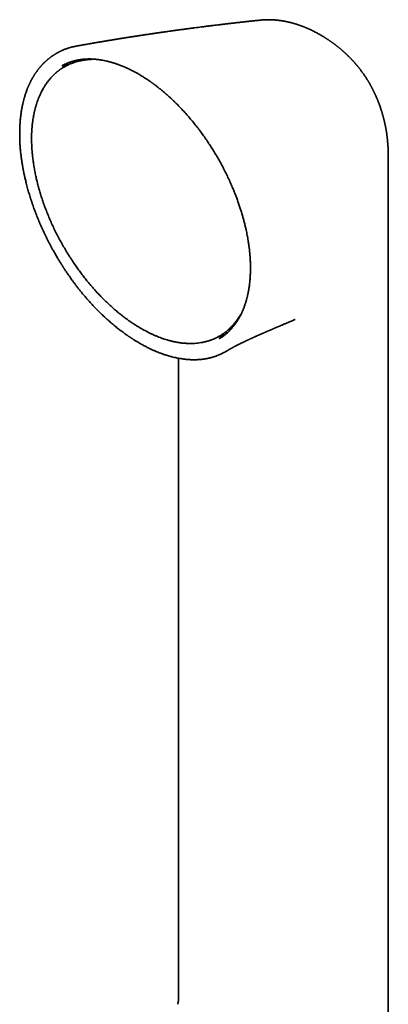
# Model space of a CAD drawing. Header units: millimetres. Extents: x 8 to 756, y 12 to 1057.
# Tile 13 of 28: x 670 to 708, y 357 to 459. Entities that reach past the tile are written whole.
import ezdxf

# ---------------------------------------------------------------- set-up
doc = ezdxf.new("R2010")
doc.units = ezdxf.units.MM

msp = doc.modelspace()

# ---------------------------------------------------------------- linework, layer by layer
at = {"color": 7, "linetype": 'Continuous', "lineweight": 35}
for p, q in [((694.9, 459.28), (694.89, 459.28)), ((696.08, 459.3), (696.09, 459.3)), ((700.38, 458.09), (700.38, 458.09)), ((675.65, 456.58), (675.65, 456.58)), ((676.79, 455.16), (676.78, 455.16)), ((677.19, 455.19), (676.79, 455.16)), ((674.1, 454.51), (674.11, 454.52)), ((706.81, 451.4), (706.81, 451.38)), ((708.11, 433.36), (708.11, 444.71)), ((692.4, 428.11), (692.63, 428.44)), ((679.59, 427.48), (679.62, 427.46)), ((692.38, 428.09), (692.4, 428.11)), ((698.41, 428.12), (698.42, 428.12)), ((685.06, 424.39), (685.06, 424.39)), ((686.26, 424.09), (686.26, 357.41)), ((686.18, 356.85), (686.18, 356.86))]:
    msp.add_line(p, q, dxfattribs=at)
at = {"color": 7, "linetype": 'Continuous', "lineweight": 35, "flags": 128}
for points in [[(677.45, 455.21), (677.2, 455.2), (677.19, 455.19)], [(708.11, 335.87), (708.11, 380.25), (708.11, 433.36)], [(692.63, 428.44), (692.64, 428.45), (692.77, 428.65)]]:
    msp.add_lwpolyline(points, dxfattribs=at)
at = {"color": 7, "linetype": 'Continuous', "lineweight": 35}
for points, knots in [([(694.89, 459.28), (694.87, 459.28), (694.79, 459.27), (694.65, 459.26), (694.5, 459.24), (694.37, 459.23), (694.26, 459.22), (694.17, 459.21), (694.08, 459.2), (693.99, 459.19), (693.87, 459.18), (693.75, 459.16), (693.61, 459.15), (693.46, 459.13), (693.32, 459.12), (693.2, 459.1), (693.09, 459.09), (692.99, 459.08), (692.91, 459.07), (692.84, 459.06), (692.78, 459.06), (692.74, 459.05), (692.7, 459.05), (692.66, 459.04), (692.61, 459.04), (692.56, 459.03), (692.49, 459.02), (692.42, 459.02), (692.33, 459.01), (692.2, 458.99), (692.04, 458.97), (691.86, 458.95), (691.69, 458.93), (691.54, 458.92), (691.41, 458.9), (691.3, 458.89), (691.2, 458.88), (691.11, 458.87), (691.03, 458.86), (690.94, 458.85), (690.84, 458.83), (690.74, 458.82), (690.62, 458.81), (690.49, 458.79), (690.3, 458.77), (690.05, 458.74), (689.8, 458.71), (689.61, 458.69), (689.5, 458.67), (689.39, 458.66), (689.3, 458.65), (689.22, 458.64), (689.14, 458.63), (689.07, 458.62), (688.98, 458.61), (688.88, 458.59), (688.76, 458.58), (688.45, 458.54), (688.14, 458.5), (687.81, 458.46), (687.68, 458.44), (687.56, 458.42), (687.46, 458.41), (687.38, 458.4), (687.32, 458.39), (687.26, 458.38), (687.2, 458.38), (687.14, 458.37), (687.06, 458.36), (686.92, 458.34), (686.74, 458.31), (686.51, 458.28), (686.3, 458.26), (686.1, 458.23), (685.88, 458.2), (685.66, 458.17), (685.41, 458.13), (685.19, 458.1), (684.98, 458.07), (684.79, 458.04), (684.61, 458.02), (684.47, 458), (684.37, 457.98), (684.29, 457.97), (684.22, 457.96), (684.17, 457.96), (684.13, 457.95), (684.08, 457.94), (684.03, 457.94), (683.97, 457.93), (683.9, 457.92), (683.82, 457.9), (683.72, 457.89), (683.59, 457.87), (683.43, 457.85), (683.25, 457.82), (683.05, 457.79), (682.89, 457.77), (682.75, 457.75), (682.65, 457.73), (682.55, 457.72), (682.47, 457.7), (682.41, 457.69), (682.36, 457.69), (682.33, 457.68), (682.3, 457.68), (682.26, 457.67), (682.21, 457.66), (682.14, 457.65), (682.04, 457.64), (681.93, 457.62), (681.82, 457.6), (681.69, 457.58), (681.57, 457.56), (681.44, 457.55), (681.31, 457.53), (681.19, 457.51), (681.07, 457.49), (680.96, 457.47), (680.88, 457.46), (680.81, 457.45), (680.76, 457.44), (680.71, 457.43), (680.65, 457.42), (680.58, 457.41), (680.49, 457.39), (680.39, 457.38), (680.25, 457.36), (680.1, 457.33), (679.92, 457.3), (679.78, 457.28), (679.65, 457.26), (679.55, 457.24), (679.45, 457.23), (679.35, 457.21), (679.25, 457.19), (679.13, 457.17), (678.99, 457.15), (678.83, 457.12), (678.66, 457.1), (678.51, 457.07), (678.38, 457.05), (678.26, 457.03), (678.15, 457.01), (678.04, 456.99), (677.93, 456.97), (677.84, 456.96), (677.77, 456.95), (677.71, 456.94), (677.66, 456.93), (677.6, 456.92), (677.54, 456.91), (677.46, 456.89), (677.38, 456.88), (677.28, 456.86), (677.18, 456.85), (677.09, 456.83), (676.99, 456.81), (676.84, 456.79), (676.65, 456.75), (676.46, 456.72), (676.33, 456.7), (676.26, 456.69), (676.19, 456.67), (676.12, 456.66), (676.05, 456.65), (675.98, 456.63), (675.88, 456.62), (675.78, 456.6), (675.7, 456.59), (675.66, 456.58), (675.65, 456.58)], [0, 0, 0, 0, 0.003657, 0.012597, 0.020458, 0.027242, 0.032948, 0.037574, 0.041123, 0.046581, 0.052527, 0.058972, 0.066023, 0.073785, 0.082261, 0.087589, 0.093164, 0.098529, 0.103189, 0.106589, 0.109481, 0.111865, 0.11374, 0.115584, 0.118022, 0.120866, 0.12424, 0.128145, 0.132579, 0.137439, 0.147878, 0.157539, 0.166422, 0.174525, 0.18079, 0.186501, 0.19166, 0.196267, 0.200323, 0.204618, 0.209535, 0.215294, 0.221656, 0.22809, 0.234577, 0.251012, 0.267336, 0.27366, 0.279926, 0.285667, 0.290596, 0.294434, 0.297865, 0.30186, 0.306499, 0.311782, 0.317709, 0.324114, 0.359996, 0.367281, 0.374284, 0.38049, 0.385893, 0.390493, 0.393069, 0.39559, 0.398617, 0.402161, 0.406224, 0.410805, 0.423488, 0.435164, 0.445899, 0.45628, 0.466446, 0.479339, 0.491789, 0.504675, 0.513778, 0.524029, 0.535428, 0.541123, 0.546204, 0.550464, 0.553904, 0.556522, 0.55872, 0.560876, 0.563534, 0.566694, 0.570356, 0.57452, 0.579186, 0.586554, 0.594843, 0.604045, 0.614161, 0.62519, 0.630333, 0.635652, 0.640842, 0.645187, 0.648659, 0.650774, 0.652367, 0.653914, 0.655625, 0.657501, 0.661894, 0.666987, 0.672751, 0.678848, 0.685185, 0.691761, 0.698578, 0.705037, 0.711698, 0.718176, 0.723639, 0.728056, 0.73143, 0.733556, 0.736044, 0.739261, 0.743207, 0.747882, 0.753286, 0.758984, 0.768771, 0.777698, 0.785766, 0.791703, 0.797234, 0.802369, 0.80716, 0.812338, 0.818147, 0.825801, 0.834309, 0.843108, 0.851955, 0.857879, 0.863824, 0.869791, 0.875778, 0.881403, 0.886206, 0.889983, 0.893028, 0.895373, 0.898025, 0.901477, 0.905308, 0.909799, 0.914921, 0.92014, 0.925266, 0.930297, 0.935233, 0.948323, 0.960602, 0.964466, 0.968213, 0.971844, 0.975359, 0.978832, 0.98297, 0.987639, 0.993052, 0.999209, 1, 1, 1, 1]), ([(696.09, 459.3), (696.04, 459.31), (695.96, 459.31), (695.86, 459.31), (695.77, 459.32), (695.7, 459.32), (695.64, 459.32), (695.58, 459.32), (695.53, 459.32), (695.47, 459.32), (695.4, 459.32), (695.34, 459.31), (695.27, 459.31), (695.2, 459.31), (695.11, 459.3), (695.03, 459.29), (694.97, 459.29), (694.95, 459.29)], [0, 0, 0, 0, 0.112943, 0.20629, 0.279839, 0.337112, 0.386695, 0.440502, 0.489137, 0.54166, 0.596494, 0.653441, 0.712146, 0.773673, 0.848895, 0.941116, 1, 1, 1, 1]), ([(700.38, 458.09), (700.37, 458.09), (700.35, 458.1), (700.33, 458.12), (700.3, 458.13), (700.27, 458.14), (700.24, 458.16), (700.2, 458.18), (700.12, 458.22), (700.04, 458.26), (699.95, 458.3), (699.87, 458.34), (699.79, 458.37), (699.71, 458.41), (699.63, 458.44), (699.56, 458.47), (699.5, 458.5), (699.44, 458.52), (699.38, 458.55), (699.33, 458.57), (699.28, 458.59), (699.23, 458.61), (699.19, 458.62), (699.15, 458.64), (699.1, 458.65), (699.05, 458.67), (699, 458.69), (698.95, 458.71), (698.9, 458.73), (698.83, 458.75), (698.75, 458.78), (698.68, 458.8), (698.62, 458.82), (698.58, 458.84), (698.53, 458.85), (698.47, 458.87), (698.42, 458.89), (698.36, 458.9), (698.3, 458.92), (698.24, 458.94), (698.18, 458.95), (698.13, 458.97), (698.08, 458.98), (698.01, 459), (697.95, 459.02), (697.89, 459.03), (697.84, 459.04), (697.8, 459.05), (697.77, 459.06), (697.73, 459.07), (697.67, 459.08), (697.6, 459.1), (697.52, 459.11), (697.44, 459.13), (697.36, 459.15), (697.27, 459.16), (697.18, 459.18), (697.08, 459.19), (696.96, 459.21), (696.84, 459.23), (696.72, 459.25), (696.58, 459.26), (696.44, 459.28), (696.33, 459.29), (696.25, 459.29), (696.21, 459.3), (696.16, 459.3), (696.12, 459.3), (696.09, 459.3), (696.09, 459.3)], [0, 0, 0, 0, 0.00491, 0.012053, 0.019117, 0.026135, 0.033047, 0.039814, 0.058952, 0.084083, 0.103585, 0.119232, 0.141511, 0.161845, 0.17934, 0.197269, 0.211872, 0.225498, 0.240375, 0.251986, 0.265485, 0.278046, 0.287645, 0.294765, 0.3057, 0.319233, 0.332225, 0.344128, 0.354682, 0.370198, 0.390947, 0.409352, 0.42084, 0.431541, 0.44243, 0.456425, 0.471057, 0.481762, 0.493836, 0.511408, 0.52547, 0.536114, 0.547858, 0.562807, 0.581026, 0.593497, 0.603727, 0.612409, 0.620233, 0.627457, 0.637401, 0.660633, 0.677425, 0.692587, 0.715348, 0.735095, 0.751595, 0.77979, 0.803357, 0.830873, 0.86097, 0.889381, 0.923216, 0.955549, 0.965385, 0.974479, 0.9843, 0.999231, 1, 1, 1, 1]), ([(701.05, 457.72), (700.95, 457.78), (700.8, 457.87), (700.57, 457.99), (700.45, 458.05), (700.38, 458.09)], [0, 0, 0, 0, 0.481628, 0.670611, 1, 1, 1, 1]), ([(706.81, 451.4), (706.8, 451.41), (706.79, 451.44), (706.77, 451.48), (706.74, 451.54), (706.72, 451.6), (706.69, 451.65), (706.67, 451.69), (706.65, 451.74), (706.63, 451.79), (706.6, 451.85), (706.56, 451.92), (706.53, 451.99), (706.5, 452.04), (706.47, 452.09), (706.44, 452.15), (706.41, 452.23), (706.37, 452.3), (706.34, 452.36), (706.3, 452.42), (706.27, 452.48), (706.23, 452.55), (706.19, 452.62), (706.15, 452.69), (706.12, 452.74), (706.08, 452.81), (706.04, 452.88), (706, 452.95), (705.96, 453.01), (705.92, 453.06), (705.87, 453.15), (705.8, 453.25), (705.72, 453.38), (705.64, 453.51), (705.56, 453.63), (705.47, 453.75), (705.38, 453.87), (705.29, 453.99), (705.22, 454.09), (705.16, 454.17), (705.11, 454.23), (705.06, 454.3), (705.01, 454.36), (704.97, 454.41), (704.92, 454.46), (704.88, 454.52), (704.83, 454.58), (704.78, 454.63), (704.74, 454.68), (704.71, 454.72), (704.68, 454.75), (704.65, 454.79), (704.61, 454.84), (704.55, 454.9), (704.5, 454.96), (704.45, 455.01), (704.41, 455.05), (704.37, 455.1), (704.32, 455.15), (704.26, 455.21), (704.2, 455.28), (704.14, 455.34), (704.09, 455.39), (704.04, 455.44), (704, 455.48), (703.94, 455.54), (703.88, 455.6), (703.82, 455.65), (703.78, 455.7), (703.74, 455.73), (703.7, 455.77), (703.66, 455.81), (703.6, 455.86), (703.55, 455.91), (703.49, 455.96), (703.43, 456.01), (703.38, 456.06), (703.33, 456.1), (703.28, 456.14), (703.23, 456.19), (703.16, 456.25), (703.09, 456.3), (703.03, 456.35), (702.98, 456.4), (702.92, 456.45), (702.86, 456.5), (702.79, 456.55), (702.72, 456.6), (702.66, 456.65), (702.61, 456.69), (702.57, 456.72), (702.52, 456.75), (702.47, 456.8), (702.4, 456.85), (702.32, 456.9), (702.24, 456.96), (702.17, 457.01), (702.11, 457.05), (702.06, 457.09), (701.99, 457.13), (701.92, 457.18), (701.83, 457.24), (701.76, 457.29), (701.69, 457.34), (701.62, 457.37), (701.57, 457.41), (701.5, 457.46), (701.42, 457.5), (701.35, 457.55), (701.28, 457.59), (701.22, 457.62), (701.14, 457.67), (701.08, 457.7), (701.05, 457.72)], [0, 0, 0, 0, 0.004086, 0.010024, 0.01763, 0.025051, 0.031792, 0.037107, 0.042231, 0.047783, 0.056883, 0.06713, 0.074995, 0.081473, 0.08756, 0.095299, 0.105354, 0.115099, 0.1228, 0.129657, 0.137641, 0.148275, 0.158064, 0.166108, 0.173124, 0.180841, 0.191059, 0.200807, 0.209176, 0.216375, 0.223496, 0.242988, 0.259867, 0.275481, 0.294996, 0.310352, 0.327544, 0.346875, 0.361459, 0.369989, 0.379896, 0.390673, 0.399272, 0.406141, 0.413587, 0.42262, 0.431585, 0.440276, 0.446944, 0.45213, 0.457241, 0.462465, 0.46928, 0.479732, 0.489684, 0.497493, 0.504301, 0.510636, 0.518189, 0.529195, 0.540225, 0.550286, 0.558399, 0.565016, 0.572417, 0.581185, 0.591704, 0.601257, 0.608296, 0.614106, 0.620037, 0.626693, 0.634935, 0.644164, 0.653891, 0.662697, 0.670122, 0.676916, 0.684235, 0.692776, 0.703373, 0.713808, 0.722925, 0.730799, 0.738592, 0.748055, 0.759156, 0.768415, 0.77732, 0.784551, 0.790486, 0.796363, 0.804292, 0.814679, 0.826625, 0.837822, 0.847479, 0.855386, 0.862968, 0.871176, 0.882189, 0.894406, 0.90556, 0.91502, 0.922888, 0.93077, 0.93965, 0.950552, 0.962163, 0.968904, 0.976985, 0.987348, 1, 1, 1, 1]), ([(675.65, 456.58), (675.62, 456.57), (675.57, 456.56), (675.49, 456.54), (675.4, 456.52), (675.3, 456.5), (675.17, 456.47), (674.99, 456.42), (674.81, 456.37), (674.66, 456.32), (674.54, 456.28), (674.43, 456.24), (674.32, 456.19), (674.23, 456.16), (674.16, 456.13), (674.11, 456.1), (674.07, 456.09), (674.04, 456.07), (674.01, 456.06), (673.98, 456.04), (673.93, 456.02), (673.87, 455.99), (673.81, 455.96), (673.76, 455.93), (673.69, 455.9), (673.62, 455.86), (673.54, 455.81), (673.48, 455.77), (673.43, 455.74), (673.38, 455.71), (673.33, 455.68), (673.27, 455.64), (673.2, 455.6), (673.13, 455.55), (673.05, 455.49), (672.97, 455.44), (672.9, 455.38), (672.82, 455.32), (672.75, 455.27), (672.69, 455.22), (672.64, 455.18), (672.61, 455.15), (672.58, 455.13), (672.55, 455.1), (672.52, 455.07), (672.47, 455.02), (672.4, 454.96), (672.32, 454.89), (672.26, 454.82), (672.19, 454.76), (672.14, 454.7), (672.08, 454.64), (672.02, 454.58), (671.97, 454.52), (671.92, 454.47), (671.88, 454.42), (671.85, 454.39), (671.83, 454.36), (671.8, 454.32), (671.77, 454.29), (671.73, 454.25), (671.69, 454.2), (671.65, 454.13), (671.59, 454.06), (671.53, 453.98), (671.47, 453.9), (671.42, 453.83), (671.37, 453.76), (671.32, 453.69), (671.28, 453.62), (671.25, 453.57), (671.22, 453.53), (671.2, 453.48), (671.16, 453.43), (671.13, 453.37), (671.09, 453.3), (671.04, 453.23), (671, 453.14), (670.95, 453.05), (670.9, 452.97), (670.86, 452.88), (670.81, 452.78), (670.77, 452.69), (670.73, 452.62), (670.71, 452.56), (670.69, 452.52), (670.67, 452.47), (670.65, 452.43), (670.62, 452.37), (670.59, 452.29), (670.55, 452.21), (670.52, 452.11), (670.47, 451.99), (670.42, 451.84), (670.36, 451.68), (670.31, 451.53), (670.26, 451.38), (670.23, 451.26), (670.2, 451.15), (670.17, 451.07), (670.16, 451), (670.14, 450.94), (670.12, 450.88), (670.11, 450.82), (670.09, 450.75), (670.07, 450.67), (670.05, 450.57), (670.02, 450.46), (670, 450.33), (669.97, 450.19), (669.94, 450.05), (669.91, 449.84), (669.86, 449.55), (669.82, 449.18), (669.78, 448.8), (669.75, 448.39), (669.73, 447.98), (669.72, 447.55), (669.73, 447.12), (669.74, 446.68), (669.76, 446.23), (669.8, 445.76), (669.84, 445.37), (669.88, 445.08), (669.9, 444.88), (669.93, 444.68), (669.96, 444.49), (669.99, 444.31), (670.01, 444.16), (670.04, 444.02), (670.06, 443.91), (670.07, 443.82), (670.09, 443.74), (670.1, 443.68), (670.11, 443.63), (670.12, 443.59), (670.12, 443.56), (670.13, 443.53), (670.14, 443.48), (670.15, 443.41), (670.17, 443.31), (670.2, 443.19), (670.23, 443.03), (670.27, 442.85), (670.32, 442.65), (670.38, 442.41), (670.44, 442.16), (670.53, 441.81), (670.66, 441.37), (670.81, 440.86), (670.98, 440.34), (671.16, 439.81), (671.36, 439.28), (671.57, 438.75), (671.78, 438.23), (672.01, 437.71), (672.25, 437.19), (672.5, 436.66), (672.73, 436.21), (672.93, 435.84), (673.08, 435.55), (673.23, 435.28), (673.37, 435.04), (673.5, 434.81), (673.62, 434.6), (673.73, 434.42), (673.82, 434.26), (673.91, 434.12), (673.99, 433.99), (674.06, 433.88), (674.11, 433.8), (674.15, 433.73), (674.19, 433.68), (674.21, 433.64), (674.24, 433.59), (674.28, 433.54), (674.32, 433.47), (674.37, 433.39), (674.44, 433.29), (674.51, 433.18), (674.6, 433.05), (674.7, 432.89), (674.83, 432.71), (674.97, 432.5), (675.13, 432.28), (675.31, 432.04), (675.5, 431.78), (675.7, 431.52), (675.92, 431.24), (676.15, 430.95), (676.4, 430.65), (676.66, 430.35), (676.93, 430.05), (677.2, 429.74), (677.49, 429.43), (677.8, 429.12), (678.12, 428.8), (678.46, 428.47), (678.81, 428.16), (679.16, 427.85), (679.43, 427.62), (679.58, 427.49), (679.62, 427.46)], [0, 0, 0, 0, 0.00221, 0.005147, 0.008524, 0.01235, 0.016444, 0.024921, 0.033971, 0.038807, 0.043789, 0.04884, 0.053361, 0.057229, 0.060442, 0.063004, 0.064152, 0.065139, 0.066422, 0.068124, 0.070245, 0.072734, 0.07534, 0.077822, 0.08018, 0.084088, 0.087595, 0.090564, 0.09296, 0.094843, 0.097137, 0.099879, 0.10307, 0.106679, 0.110422, 0.114224, 0.118086, 0.121589, 0.125138, 0.128338, 0.130887, 0.132434, 0.133713, 0.135102, 0.136621, 0.139658, 0.143112, 0.147053, 0.151581, 0.154433, 0.157475, 0.16071, 0.164136, 0.167418, 0.170108, 0.172205, 0.173838, 0.175312, 0.176924, 0.178675, 0.180565, 0.183171, 0.186071, 0.18942, 0.193226, 0.197488, 0.200524, 0.203756, 0.207012, 0.20977, 0.211991, 0.213678, 0.21559, 0.217785, 0.220348, 0.223279, 0.226575, 0.230116, 0.233846, 0.237319, 0.24094, 0.244711, 0.248579, 0.251254, 0.253481, 0.25526, 0.25662, 0.258424, 0.260694, 0.263432, 0.266636, 0.270305, 0.274086, 0.280481, 0.286417, 0.291894, 0.296912, 0.301429, 0.305348, 0.307893, 0.310098, 0.311987, 0.313958, 0.316161, 0.318596, 0.321262, 0.324159, 0.32813, 0.332466, 0.336983, 0.341549, 0.346164, 0.357487, 0.369091, 0.380972, 0.393126, 0.405554, 0.418273, 0.430537, 0.443066, 0.45586, 0.468921, 0.482249, 0.487734, 0.493265, 0.498823, 0.504036, 0.508748, 0.51296, 0.516671, 0.519508, 0.521961, 0.52403, 0.525716, 0.527069, 0.528002, 0.528601, 0.529504, 0.530797, 0.532328, 0.535188, 0.538603, 0.542574, 0.547446, 0.552956, 0.559106, 0.565896, 0.573318, 0.586663, 0.600163, 0.613818, 0.627634, 0.641619, 0.655778, 0.669295, 0.682981, 0.696842, 0.710886, 0.725119, 0.733436, 0.741248, 0.74855, 0.755339, 0.761615, 0.767378, 0.772342, 0.77685, 0.780902, 0.7845, 0.787642, 0.789914, 0.791857, 0.793307, 0.79428, 0.795477, 0.79711, 0.799047, 0.801371, 0.804081, 0.807182, 0.810705, 0.815513, 0.820937, 0.826973, 0.833621, 0.840881, 0.84875, 0.856729, 0.86525, 0.874317, 0.883932, 0.894101, 0.903833, 0.914031, 0.924696, 0.935828, 0.947426, 0.959487, 0.972009, 0.983887, 0.996142, 1, 1, 1, 1]), ([(676.79, 455.16), (676.77, 455.16), (676.75, 455.15), (676.7, 455.15), (676.65, 455.14), (676.58, 455.13), (676.49, 455.12), (676.4, 455.11), (676.29, 455.09), (676.18, 455.07), (676, 455.03), (675.76, 454.98), (675.45, 454.89), (675.13, 454.78), (674.81, 454.64), (674.56, 454.52), (674.4, 454.43), (674.31, 454.37), (674.22, 454.32), (674.15, 454.27), (674.08, 454.23), (674.02, 454.19), (673.97, 454.16), (673.93, 454.13), (673.9, 454.1), (673.87, 454.09), (673.85, 454.07), (673.83, 454.06), (673.8, 454.04), (673.77, 454.01), (673.72, 453.97), (673.67, 453.93), (673.6, 453.88), (673.54, 453.82), (673.48, 453.77), (673.37, 453.67), (673.23, 453.54), (673.05, 453.35), (672.87, 453.15), (672.69, 452.92), (672.51, 452.69), (672.34, 452.43), (672.19, 452.19), (672.06, 451.95), (671.95, 451.73), (671.86, 451.54), (671.79, 451.38), (671.74, 451.26), (671.7, 451.16), (671.66, 451.08), (671.64, 451.01), (671.62, 450.96), (671.6, 450.92), (671.59, 450.88), (671.58, 450.85), (671.57, 450.81), (671.55, 450.76), (671.52, 450.69), (671.5, 450.61), (671.47, 450.52), (671.44, 450.42), (671.41, 450.32), (671.38, 450.22), (671.35, 450.12), (671.32, 449.98), (671.27, 449.79), (671.22, 449.55), (671.17, 449.31), (671.13, 449.05), (671.09, 448.83), (671.07, 448.65), (671.05, 448.5), (671.03, 448.35), (671.02, 448.19), (671, 448.03), (670.99, 447.87), (670.99, 447.73), (670.98, 447.61), (670.97, 447.51), (670.97, 447.42), (670.97, 447.34), (670.97, 447.27), (670.97, 447.21), (670.96, 447.15), (670.96, 447.07), (670.96, 446.98), (670.96, 446.89), (670.96, 446.79), (670.96, 446.69), (670.97, 446.59), (670.97, 446.34), (670.99, 445.95), (671.03, 445.44), (671.08, 444.95), (671.15, 444.44), (671.23, 443.94), (671.32, 443.43), (671.42, 442.94), (671.54, 442.46), (671.65, 442), (671.79, 441.53), (671.93, 441.04), (672.09, 440.55), (672.26, 440.05), (672.45, 439.55), (672.66, 439.03), (672.88, 438.51), (673.11, 437.98), (673.36, 437.45), (673.63, 436.91), (673.92, 436.37), (674.22, 435.83), (674.53, 435.29), (674.86, 434.75), (675.21, 434.22), (675.54, 433.73), (675.86, 433.27), (676.17, 432.86), (676.48, 432.45), (676.8, 432.06), (677.13, 431.67), (677.45, 431.3), (677.77, 430.94), (678.09, 430.61), (678.4, 430.28), (678.71, 429.98), (679.01, 429.7), (679.31, 429.43), (679.63, 429.14), (679.97, 428.86), (680.33, 428.57), (680.68, 428.3), (681.02, 428.05), (681.35, 427.82), (681.67, 427.61), (681.95, 427.43), (682.2, 427.28), (682.43, 427.15), (682.66, 427.02), (682.9, 426.89), (683.14, 426.76), (683.4, 426.64), (683.67, 426.52), (683.94, 426.4), (684.22, 426.29), (684.5, 426.18), (684.79, 426.08), (685.04, 426.01), (685.24, 425.95), (685.4, 425.91), (685.54, 425.87), (685.67, 425.84), (685.79, 425.81), (685.91, 425.79), (686, 425.77), (686.08, 425.75), (686.15, 425.74), (686.23, 425.73), (686.31, 425.72), (686.39, 425.7), (686.5, 425.69), (686.61, 425.67), (686.74, 425.66), (686.88, 425.65), (687.03, 425.64), (687.19, 425.63), (687.4, 425.62), (687.67, 425.62), (687.98, 425.63), (688.29, 425.66), (688.55, 425.7), (688.75, 425.73), (688.9, 425.76), (689.04, 425.8), (689.19, 425.84), (689.33, 425.88), (689.47, 425.92), (689.59, 425.96), (689.69, 426), (689.78, 426.03), (689.85, 426.06), (689.91, 426.08), (689.96, 426.1), (690, 426.12), (690.05, 426.14), (690.1, 426.16), (690.15, 426.19), (690.21, 426.22), (690.29, 426.26), (690.36, 426.3), (690.45, 426.34), (690.55, 426.4), (690.67, 426.47), (690.78, 426.54), (690.91, 426.63), (691.04, 426.72), (691.18, 426.82), (691.32, 426.93), (691.45, 427.05), (691.57, 427.16), (691.68, 427.27), (691.8, 427.38), (691.91, 427.5), (692.02, 427.63), (692.12, 427.74), (692.2, 427.85), (692.28, 427.95), (692.34, 428.03), (692.38, 428.09), (692.4, 428.11)], [0, 0, 0, 0, 0.000751, 0.0018, 0.003151, 0.004982, 0.00718, 0.009745, 0.012677, 0.015976, 0.019579, 0.02814, 0.036695, 0.046873, 0.057044, 0.067207, 0.070373, 0.073492, 0.07636, 0.078953, 0.081271, 0.083314, 0.085082, 0.086461, 0.087608, 0.088525, 0.089211, 0.089843, 0.09076, 0.092097, 0.093784, 0.095821, 0.098166, 0.100577, 0.103021, 0.105495, 0.112462, 0.119667, 0.127245, 0.135054, 0.14306, 0.151261, 0.159657, 0.165938, 0.172323, 0.178812, 0.18242, 0.185614, 0.188394, 0.190761, 0.192374, 0.193717, 0.194787, 0.195587, 0.196254, 0.197289, 0.198737, 0.200599, 0.202623, 0.20498, 0.207483, 0.209957, 0.212401, 0.214817, 0.217203, 0.223041, 0.228697, 0.234229, 0.23999, 0.246037, 0.249226, 0.252489, 0.255827, 0.259239, 0.262725, 0.266228, 0.269446, 0.271743, 0.273837, 0.275727, 0.277413, 0.278896, 0.280176, 0.281361, 0.282903, 0.284834, 0.286876, 0.288917, 0.290958, 0.293, 0.295042, 0.306275, 0.31595, 0.32563, 0.335315, 0.345005, 0.3547, 0.364416, 0.372881, 0.381506, 0.390289, 0.399231, 0.408331, 0.417591, 0.427009, 0.436586, 0.446322, 0.456217, 0.46627, 0.476483, 0.486855, 0.497386, 0.507861, 0.518488, 0.529269, 0.540202, 0.548901, 0.557693, 0.56658, 0.575417, 0.584231, 0.592858, 0.6013, 0.609555, 0.617625, 0.625369, 0.632934, 0.64032, 0.647527, 0.656618, 0.665407, 0.673893, 0.682077, 0.689958, 0.697537, 0.704813, 0.710306, 0.715619, 0.721037, 0.726712, 0.732642, 0.738716, 0.745038, 0.751606, 0.758423, 0.76513, 0.772061, 0.779215, 0.783347, 0.787141, 0.790598, 0.793716, 0.796989, 0.799782, 0.802096, 0.803939, 0.805695, 0.807598, 0.809514, 0.811762, 0.814341, 0.817252, 0.820494, 0.824001, 0.827828, 0.831975, 0.836436, 0.844655, 0.852999, 0.861469, 0.870063, 0.874191, 0.878347, 0.882531, 0.886743, 0.890983, 0.89518, 0.898734, 0.901839, 0.904496, 0.906704, 0.908464, 0.90985, 0.911209, 0.912586, 0.914064, 0.915827, 0.917844, 0.920142, 0.922722, 0.925585, 0.928992, 0.932729, 0.936794, 0.941188, 0.945911, 0.950963, 0.956021, 0.961015, 0.965742, 0.970202, 0.974395, 0.979355, 0.983881, 0.987973, 0.991631, 0.994854, 0.997644, 1, 1, 1, 1]), ([(674.11, 454.52), (674.18, 454.56), (674.33, 454.64), (674.55, 454.74), (674.74, 454.82), (674.88, 454.87), (674.97, 454.9), (675.05, 454.93), (675.12, 454.95), (675.18, 454.97), (675.23, 454.99), (675.27, 455), (675.3, 455.01), (675.33, 455.02), (675.37, 455.03), (675.42, 455.04), (675.48, 455.05), (675.56, 455.07), (675.66, 455.09), (675.77, 455.12), (675.89, 455.14), (676, 455.16), (676.12, 455.17), (676.24, 455.19), (676.35, 455.2), (676.47, 455.21), (676.57, 455.22), (676.67, 455.22), (676.76, 455.22), (676.83, 455.23), (676.89, 455.23), (676.93, 455.23), (676.97, 455.23), (677, 455.23), (677.04, 455.23), (677.09, 455.23), (677.15, 455.22), (677.27, 455.22), (677.43, 455.21), (677.63, 455.2), (677.83, 455.18), (678.04, 455.15), (678.26, 455.12), (678.51, 455.07), (678.72, 455.03), (678.88, 454.99), (678.98, 454.96), (679.07, 454.94), (679.15, 454.92), (679.2, 454.9), (679.24, 454.89), (679.28, 454.88), (679.3, 454.88), (679.32, 454.87), (679.34, 454.87), (679.37, 454.86), (679.41, 454.84), (679.47, 454.83), (679.54, 454.8), (679.62, 454.78), (679.72, 454.74), (679.84, 454.7), (679.98, 454.65), (680.15, 454.59), (680.33, 454.52), (680.52, 454.44), (680.74, 454.35), (680.97, 454.25), (681.21, 454.13), (681.47, 454.01), (681.74, 453.86), (681.95, 453.75), (682.07, 453.67), (682.1, 453.66)], [0, 0, 0, 0, 0.035016, 0.071082, 0.106053, 0.119492, 0.132617, 0.144432, 0.15475, 0.163573, 0.170899, 0.175987, 0.179976, 0.183513, 0.188564, 0.195263, 0.203611, 0.213608, 0.229567, 0.245486, 0.260949, 0.275955, 0.292454, 0.308364, 0.323683, 0.338413, 0.352541, 0.365424, 0.376704, 0.386381, 0.392858, 0.398345, 0.402842, 0.406466, 0.411146, 0.417561, 0.425711, 0.435597, 0.460661, 0.485566, 0.510309, 0.535039, 0.560808, 0.590595, 0.621891, 0.6346, 0.647234, 0.658259, 0.667461, 0.673083, 0.677714, 0.681351, 0.683997, 0.685664, 0.687647, 0.690787, 0.695912, 0.702613, 0.710889, 0.720741, 0.732168, 0.745172, 0.761607, 0.78002, 0.800412, 0.822783, 0.847134, 0.873466, 0.900109, 0.928514, 0.958683, 0.990617, 1, 1, 1, 1]), ([(674.77, 454.83), (674.75, 454.81), (674.62, 454.72), (674.42, 454.55), (674.24, 454.38), (674.14, 454.28), (674.13, 454.26)], [0, 0, 0, 0, 0.121324, 0.531875, 0.928935, 1, 1, 1, 1]), ([(682.1, 453.66), (682.11, 453.65), (682.19, 453.61), (682.33, 453.52), (682.53, 453.4), (682.71, 453.29), (682.88, 453.18), (683.02, 453.08), (683.15, 453), (683.26, 452.92), (683.34, 452.87), (683.4, 452.82), (683.45, 452.79), (683.48, 452.76), (683.51, 452.74), (683.55, 452.72), (683.58, 452.69), (683.61, 452.67), (683.65, 452.64), (683.7, 452.61), (683.76, 452.56), (683.84, 452.5), (683.94, 452.43), (684.06, 452.34), (684.19, 452.23), (684.35, 452.11), (684.51, 451.97), (684.7, 451.82), (684.89, 451.66), (685.09, 451.48), (685.3, 451.29), (685.52, 451.09), (685.74, 450.88), (685.99, 450.64), (686.25, 450.37), (686.55, 450.07), (686.87, 449.72), (687.23, 449.32), (687.62, 448.86), (688.01, 448.39), (688.38, 447.92), (688.72, 447.45), (689.04, 447), (689.36, 446.53), (689.67, 446.06), (689.98, 445.56), (690.28, 445.07), (690.56, 444.57), (690.83, 444.07), (691.1, 443.56), (691.35, 443.04), (691.59, 442.53), (691.81, 442.03), (692.01, 441.55), (692.2, 441.09), (692.37, 440.64), (692.52, 440.2), (692.66, 439.79), (692.8, 439.37), (692.92, 438.96), (693.03, 438.55), (693.13, 438.17), (693.22, 437.8), (693.3, 437.47), (693.36, 437.16), (693.42, 436.88), (693.47, 436.61), (693.51, 436.36), (693.55, 436.13), (693.58, 435.92), (693.6, 435.73), (693.62, 435.58), (693.64, 435.47), (693.65, 435.37), (693.66, 435.3), (693.66, 435.24), (693.67, 435.19), (693.67, 435.13), (693.68, 435.05), (693.69, 434.95), (693.7, 434.84), (693.71, 434.7), (693.72, 434.55), (693.73, 434.38), (693.74, 434.21), (693.75, 433.98), (693.76, 433.7), (693.76, 433.34), (693.75, 432.97), (693.73, 432.59), (693.71, 432.26), (693.68, 431.99), (693.66, 431.77), (693.63, 431.56), (693.6, 431.37), (693.57, 431.2), (693.55, 431.05), (693.52, 430.92), (693.5, 430.81), (693.48, 430.71), (693.46, 430.64), (693.45, 430.58), (693.44, 430.53), (693.42, 430.47), (693.4, 430.4), (693.38, 430.32), (693.36, 430.23), (693.33, 430.13), (693.3, 430.01), (693.26, 429.88), (693.21, 429.74), (693.16, 429.59), (693.11, 429.45), (693.06, 429.31), (693.01, 429.19), (692.96, 429.06), (692.9, 428.93), (692.84, 428.8), (692.78, 428.67), (692.72, 428.55), (692.68, 428.47), (692.65, 428.41), (692.62, 428.36), (692.6, 428.33), (692.58, 428.3), (692.56, 428.26), (692.54, 428.21), (692.5, 428.16), (692.47, 428.1), (692.43, 428.03), (692.38, 427.96), (692.33, 427.88), (692.28, 427.81), (692.23, 427.73), (692.15, 427.62), (692.04, 427.48), (691.92, 427.34), (691.83, 427.23), (691.77, 427.16), (691.72, 427.1), (691.67, 427.05), (691.63, 427), (691.58, 426.96), (691.53, 426.91), (691.46, 426.84), (691.39, 426.77), (691.3, 426.69), (691.2, 426.61), (691.09, 426.52), (690.98, 426.44), (690.88, 426.36), (690.78, 426.29), (690.7, 426.24), (690.62, 426.19), (690.56, 426.15), (690.52, 426.12), (690.5, 426.11)], [0, 0, 0, 0, 0.000688, 0.008722, 0.01608, 0.022761, 0.028765, 0.034093, 0.038743, 0.042717, 0.046013, 0.048041, 0.049688, 0.050953, 0.051838, 0.053215, 0.054435, 0.055655, 0.057075, 0.058697, 0.06052, 0.063793, 0.067564, 0.071833, 0.076959, 0.082657, 0.088927, 0.095769, 0.103184, 0.110759, 0.118851, 0.12721, 0.135656, 0.144188, 0.155491, 0.166942, 0.178541, 0.194307, 0.210338, 0.226634, 0.243195, 0.257455, 0.271905, 0.286546, 0.301377, 0.316399, 0.331611, 0.346128, 0.360815, 0.37567, 0.390694, 0.405886, 0.4198, 0.433384, 0.446532, 0.459244, 0.471522, 0.483364, 0.49477, 0.506814, 0.518332, 0.529322, 0.539786, 0.549724, 0.5583, 0.566442, 0.574148, 0.58142, 0.588256, 0.594656, 0.600551, 0.604521, 0.607967, 0.610888, 0.613286, 0.614474, 0.615986, 0.617909, 0.620303, 0.623168, 0.626502, 0.630667, 0.635388, 0.64065, 0.646069, 0.651484, 0.66211, 0.672722, 0.685336, 0.69793, 0.710504, 0.718039, 0.725568, 0.732879, 0.739578, 0.745654, 0.751017, 0.75578, 0.759943, 0.763507, 0.765954, 0.768008, 0.769885, 0.772151, 0.774836, 0.777871, 0.781168, 0.784727, 0.789572, 0.79483, 0.800501, 0.806593, 0.813134, 0.818083, 0.823262, 0.828671, 0.834309, 0.840178, 0.846276, 0.852439, 0.855694, 0.858424, 0.860628, 0.862307, 0.863474, 0.865116, 0.867315, 0.870071, 0.872969, 0.876301, 0.880068, 0.88411, 0.888086, 0.891986, 0.895808, 0.905923, 0.915458, 0.92006, 0.924207, 0.927851, 0.930991, 0.933658, 0.936448, 0.939589, 0.943701, 0.948364, 0.953605, 0.959424, 0.965821, 0.972795, 0.978435, 0.983645, 0.988405, 0.992717, 0.996582, 1, 1, 1, 1]), ([(708.11, 444.71), (708.11, 444.76), (708.11, 444.85), (708.11, 444.97), (708.11, 445.08), (708.11, 445.17), (708.11, 445.24), (708.11, 445.3), (708.11, 445.35), (708.1, 445.39), (708.1, 445.43), (708.1, 445.49), (708.1, 445.57), (708.1, 445.67), (708.09, 445.76), (708.09, 445.84), (708.09, 445.91), (708.08, 445.99), (708.08, 446.1), (708.07, 446.22), (708.06, 446.34), (708.05, 446.46), (708.04, 446.58), (708.03, 446.71), (708.02, 446.84), (708, 446.96), (707.99, 447.07), (707.98, 447.18), (707.96, 447.29), (707.95, 447.38), (707.94, 447.48), (707.92, 447.59), (707.91, 447.69), (707.89, 447.78), (707.88, 447.87), (707.86, 447.95), (707.85, 448.04), (707.83, 448.13), (707.81, 448.22), (707.8, 448.29), (707.78, 448.37), (707.76, 448.45), (707.75, 448.52), (707.73, 448.6), (707.71, 448.68), (707.69, 448.77), (707.67, 448.87), (707.64, 448.97), (707.62, 449.05), (707.6, 449.14), (707.58, 449.22), (707.56, 449.3), (707.54, 449.36), (707.52, 449.42), (707.51, 449.47), (707.49, 449.53), (707.47, 449.61), (707.44, 449.7), (707.42, 449.77), (707.4, 449.85), (707.36, 449.94), (707.33, 450.05), (707.29, 450.18), (707.24, 450.31), (707.19, 450.44), (707.15, 450.57), (707.1, 450.68), (707.07, 450.76), (707.04, 450.84), (707.02, 450.9), (706.99, 450.96), (706.97, 451.02), (706.94, 451.09), (706.9, 451.18), (706.86, 451.28), (706.83, 451.35), (706.81, 451.38)], [0, 0, 0, 0, 0.021062, 0.039626, 0.05569, 0.069252, 0.080148, 0.088627, 0.095701, 0.102194, 0.108104, 0.113434, 0.127062, 0.144068, 0.156941, 0.168301, 0.178206, 0.189344, 0.20308, 0.22401, 0.241868, 0.258603, 0.275479, 0.294292, 0.314709, 0.330885, 0.346093, 0.364722, 0.380347, 0.392171, 0.406917, 0.424215, 0.438432, 0.45267, 0.464652, 0.475245, 0.48847, 0.503284, 0.515919, 0.526806, 0.538431, 0.550319, 0.561303, 0.571457, 0.583203, 0.597513, 0.614361, 0.627817, 0.638795, 0.651605, 0.666656, 0.678509, 0.687654, 0.694155, 0.701434, 0.711414, 0.723952, 0.737889, 0.749308, 0.759109, 0.770871, 0.792533, 0.811683, 0.828528, 0.851274, 0.87236, 0.890291, 0.901368, 0.913558, 0.924504, 0.93352, 0.941148, 0.951552, 0.965779, 0.98382, 1, 1, 1, 1]), ([(679.62, 427.45), (679.67, 427.42), (679.78, 427.33), (679.95, 427.19), (680.13, 427.05), (680.3, 426.92), (680.48, 426.79), (680.64, 426.67), (680.79, 426.56), (680.91, 426.48), (681.02, 426.4), (681.1, 426.35), (681.16, 426.31), (681.21, 426.28), (681.25, 426.25), (681.28, 426.23), (681.31, 426.21), (681.33, 426.2), (681.35, 426.18), (681.39, 426.16), (681.44, 426.12), (681.5, 426.08), (681.58, 426.03), (681.68, 425.97), (681.79, 425.9), (681.92, 425.83), (682.06, 425.74), (682.15, 425.68), (682.21, 425.65)], [0, 0, 0, 0, 0.052566, 0.128745, 0.199632, 0.265228, 0.336957, 0.401058, 0.457518, 0.506323, 0.547457, 0.575864, 0.598924, 0.617405, 0.633258, 0.646578, 0.657418, 0.662598, 0.66993, 0.684968, 0.704857, 0.729605, 0.759221, 0.79619, 0.838728, 0.886858, 0.940604, 1, 1, 1, 1]), ([(691.34, 424.87), (691.34, 424.87), (691.34, 424.87), (691.35, 424.88), (691.36, 424.89), (691.38, 424.9), (691.4, 424.91), (691.42, 424.92), (691.44, 424.93), (691.46, 424.94), (691.48, 424.96), (691.5, 424.97), (691.52, 424.98), (691.54, 424.99), (691.57, 425.01), (691.6, 425.03), (691.64, 425.05), (691.67, 425.07), (691.7, 425.08), (691.73, 425.1), (691.79, 425.13), (691.84, 425.17), (691.9, 425.2), (691.96, 425.23), (692.03, 425.27), (692.09, 425.3), (692.15, 425.33), (692.19, 425.35), (692.23, 425.37), (692.26, 425.39), (692.29, 425.4), (692.31, 425.41), (692.34, 425.43), (692.36, 425.44), (692.39, 425.45), (692.41, 425.47), (692.44, 425.48), (692.46, 425.49), (692.49, 425.5), (692.52, 425.52), (692.56, 425.54), (692.6, 425.56), (692.63, 425.57), (692.66, 425.59), (692.68, 425.6), (692.72, 425.62), (692.76, 425.64), (692.81, 425.66), (692.86, 425.69), (692.91, 425.71), (692.96, 425.73), (693, 425.75), (693.04, 425.77), (693.08, 425.79), (693.12, 425.81), (693.15, 425.82), (693.18, 425.84), (693.21, 425.85), (693.26, 425.88), (693.32, 425.91), (693.39, 425.94), (693.45, 425.97), (693.52, 426), (693.58, 426.03), (693.65, 426.06), (693.73, 426.09), (693.79, 426.13), (693.86, 426.15), (693.92, 426.18), (693.97, 426.21), (694.04, 426.24), (694.11, 426.27), (694.18, 426.3), (694.24, 426.33), (694.28, 426.35), (694.33, 426.37), (694.37, 426.38), (694.4, 426.4), (694.44, 426.42), (694.47, 426.43), (694.52, 426.45), (694.56, 426.47), (694.61, 426.49), (694.65, 426.51), (694.69, 426.53), (694.75, 426.55), (694.8, 426.58), (694.84, 426.6), (694.88, 426.61), (694.93, 426.63), (694.98, 426.66), (695.04, 426.68), (695.09, 426.7), (695.14, 426.72), (695.19, 426.75), (695.24, 426.77), (695.28, 426.79), (695.32, 426.81), (695.37, 426.82), (695.41, 426.85), (695.46, 426.87), (695.51, 426.89), (695.55, 426.9), (695.58, 426.92), (695.64, 426.94), (695.7, 426.97), (695.78, 427), (695.86, 427.04), (695.94, 427.07), (696.01, 427.1), (696.08, 427.13), (696.15, 427.16), (696.21, 427.19), (696.27, 427.22), (696.34, 427.24), (696.41, 427.27), (696.47, 427.3), (696.53, 427.33), (696.59, 427.35), (696.64, 427.37), (696.69, 427.39), (696.74, 427.41), (696.83, 427.45), (696.96, 427.51), (697.11, 427.57), (697.24, 427.63), (697.38, 427.68), (697.5, 427.73), (697.61, 427.78), (697.69, 427.81), (697.77, 427.85), (697.84, 427.88), (697.92, 427.91), (698, 427.94), (698.11, 427.99), (698.24, 428.04), (698.35, 428.09), (698.41, 428.11), (698.42, 428.12)], [0, 0, 0, 0, 0.000022, 0.003021, 0.006401, 0.010112, 0.015568, 0.021313, 0.026348, 0.030476, 0.035989, 0.041493, 0.047068, 0.053565, 0.061046, 0.074621, 0.087057, 0.097739, 0.108484, 0.119129, 0.134222, 0.15152, 0.164973, 0.178458, 0.195747, 0.209728, 0.222749, 0.230567, 0.238147, 0.244816, 0.250389, 0.25571, 0.259672, 0.26459, 0.269985, 0.274836, 0.279129, 0.282983, 0.28823, 0.294266, 0.301289, 0.308918, 0.313789, 0.317815, 0.322189, 0.327179, 0.336428, 0.343863, 0.350498, 0.358557, 0.367126, 0.373715, 0.378982, 0.3855, 0.390978, 0.395283, 0.399385, 0.403705, 0.409277, 0.420942, 0.42996, 0.437732, 0.448125, 0.456251, 0.465218, 0.476406, 0.484982, 0.492922, 0.500741, 0.507934, 0.515018, 0.524887, 0.534998, 0.541366, 0.546324, 0.552119, 0.557204, 0.561403, 0.565114, 0.569531, 0.574735, 0.580796, 0.586099, 0.590641, 0.595798, 0.602286, 0.608633, 0.613827, 0.618198, 0.623252, 0.62917, 0.636514, 0.642143, 0.647748, 0.653107, 0.659037, 0.664347, 0.668798, 0.67328, 0.678826, 0.684829, 0.690051, 0.694176, 0.697877, 0.702518, 0.711237, 0.720547, 0.72903, 0.736879, 0.745359, 0.753933, 0.760498, 0.766683, 0.774125, 0.781949, 0.789046, 0.79612, 0.802185, 0.808373, 0.813947, 0.818891, 0.824266, 0.830742, 0.848575, 0.86378, 0.877526, 0.892486, 0.906708, 0.915826, 0.925276, 0.933303, 0.940084, 0.947791, 0.956734, 0.966004, 0.982367, 0.997572, 1, 1, 1, 1]), ([(690.32, 426.28), (690.39, 426.29), (690.55, 426.33), (690.76, 426.4), (690.95, 426.47), (691.07, 426.52), (691.11, 426.53)], [0, 0, 0, 0, 0.2605578, 0.5636098, 0.8286863, 1, 1, 1, 1]), ([(682.2, 425.66), (682.31, 425.59), (682.53, 425.47), (682.85, 425.3), (683.16, 425.14), (683.45, 425), (683.73, 424.88), (684, 424.76), (684.23, 424.67), (684.41, 424.6), (684.55, 424.55), (684.67, 424.51), (684.78, 424.47), (684.87, 424.44), (684.93, 424.42), (684.97, 424.41), (685.02, 424.4), (685.04, 424.39), (685.06, 424.38)], [0, 0, 0, 0, 0.115864, 0.227284, 0.334343, 0.437114, 0.535658, 0.630027, 0.720264, 0.77306, 0.821296, 0.864822, 0.903641, 0.937756, 0.954841, 0.970445, 0.986628, 1, 1, 1, 1]), ([(685.06, 424.39), (685.07, 424.38), (685.09, 424.37), (685.14, 424.36), (685.21, 424.34), (685.28, 424.32), (685.37, 424.29), (685.46, 424.27), (685.57, 424.24), (685.73, 424.2), (685.93, 424.15), (686.16, 424.1), (686.39, 424.06), (686.6, 424.03), (686.8, 424), (686.99, 423.98), (687.16, 423.96), (687.32, 423.95), (687.47, 423.94), (687.61, 423.93), (687.74, 423.93), (687.86, 423.93), (687.99, 423.93), (688.12, 423.93), (688.27, 423.94), (688.42, 423.95), (688.58, 423.96), (688.72, 423.97), (688.83, 423.99), (688.92, 424), (689, 424.02), (689.09, 424.03), (689.18, 424.05), (689.26, 424.06), (689.34, 424.08), (689.4, 424.09), (689.46, 424.1), (689.49, 424.11), (689.52, 424.12), (689.55, 424.13), (689.58, 424.13), (689.62, 424.14), (689.66, 424.16), (689.72, 424.17), (689.79, 424.19), (689.88, 424.22), (689.97, 424.25), (690.08, 424.28), (690.22, 424.33), (690.4, 424.4), (690.63, 424.5), (690.86, 424.61), (691.08, 424.72), (691.21, 424.8), (691.27, 424.83)], [0, 0, 0, 0, 0.004984, 0.012348, 0.021123, 0.032092, 0.044684, 0.058898, 0.074736, 0.091549, 0.127914, 0.162563, 0.195488, 0.226684, 0.256733, 0.284968, 0.311341, 0.335848, 0.3585, 0.379893, 0.400447, 0.41772, 0.436949, 0.458134, 0.481113, 0.505227, 0.530412, 0.556672, 0.570572, 0.584757, 0.599228, 0.613986, 0.628428, 0.641354, 0.654598, 0.665684, 0.67461, 0.681375, 0.685467, 0.689363, 0.694599, 0.701176, 0.709094, 0.718354, 0.73124, 0.746063, 0.762824, 0.781329, 0.800409, 0.839715, 0.880553, 0.922919, 0.966805, 1, 1, 1, 1]), ([(691.1, 424.73), (691.1, 424.73), (691.16, 424.77), (691.24, 424.81), (691.32, 424.86), (691.33, 424.87)], [0, 0, 0, 0, 0.00297, 0.764279, 1, 1, 1, 1]), ([(686.26, 357.41), (686.26, 357.39), (686.26, 357.35), (686.25, 357.29), (686.25, 357.26), (686.25, 357.23), (686.25, 357.2), (686.25, 357.19), (686.24, 357.17), (686.24, 357.15), (686.24, 357.13), (686.23, 357.1), (686.23, 357.07), (686.23, 357.05), (686.22, 357.03), (686.22, 357), (686.21, 356.98), (686.2, 356.94), (686.19, 356.91), (686.19, 356.88), (686.18, 356.86)], [0, 0, 0, 0, 0.10935, 0.19874, 0.272014, 0.338417, 0.381836, 0.415696, 0.44135, 0.472017, 0.51707, 0.569597, 0.61417, 0.654818, 0.685909, 0.720663, 0.767798, 0.830589, 0.908336, 1, 1, 1, 1])]:
    msp.add_open_spline(points, degree=3, knots=knots, dxfattribs=at)

doc.saveas('drawing.dxf')
